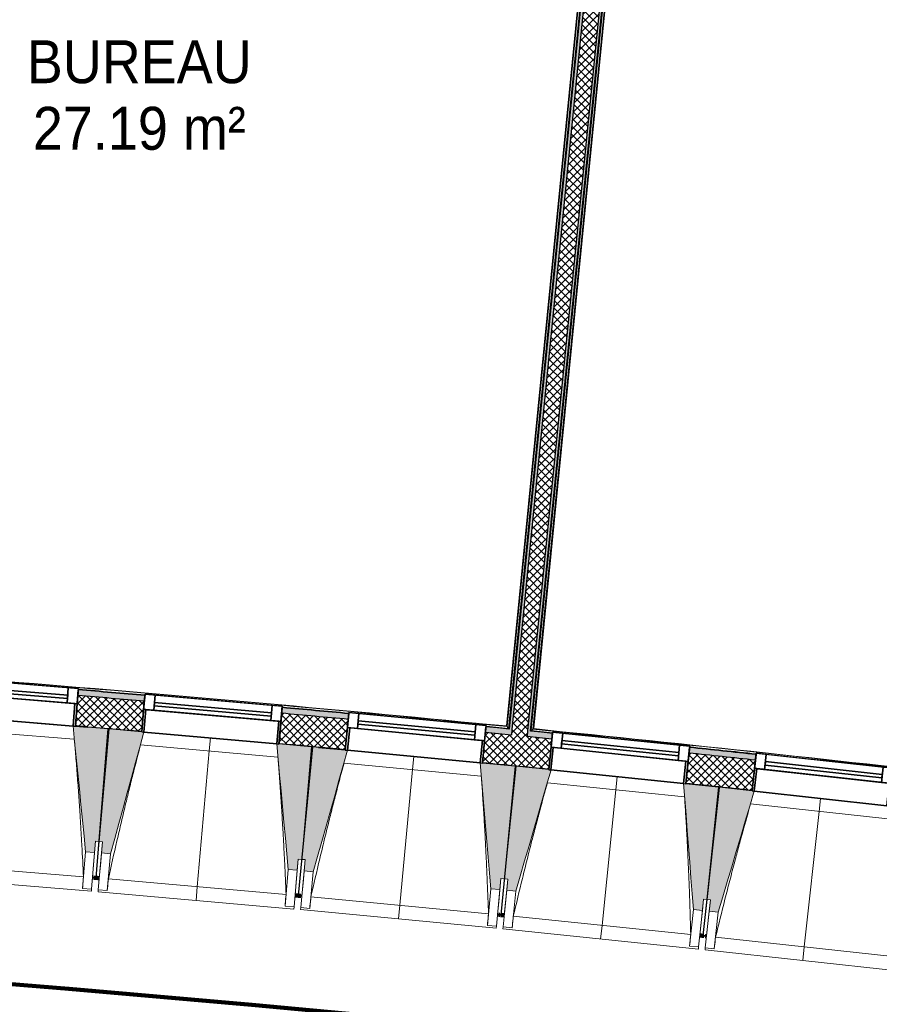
# Model space of a CAD drawing. Header units: centimetres. Extents: x -2631 to 8345, y -3715 to 485.
# Tile 8 of 82: x -1120 to -740, y -3087 to -2652. Entities that reach past the tile are written whole.
import ezdxf

# ---------------------------------------------------------------- set-up
doc = ezdxf.new("R2010")
doc.units = ezdxf.units.CM
doc.linetypes.add('Tiret_2_', pattern=[0.25, 0.125, -0.125])
for name, color, linetype, lineweight in [('0-1', 7, 'Continuous', 5), ('ANNOTATIONS-1', 7, 'Continuous', 25), ('HACHURE_C-3', 7, 'Continuous', 18), ('MENUISERIES', 7, 'Continuous', 18), ('MENUISERIES-1', 7, 'Continuous', 25), ('MUR', 7, 'Continuous', 25), ('MUR_C', 7, 'Continuous', 25), ('OSSATURE', 7, 'Continuous', 18), ('OSSATURE_C', 7, 'Continuous', 18), ('SERRU', 7, 'Continuous', 18), ('SERRU-traverse', 7, 'Continuous', 18), ('SOL', 7, 'Continuous', 25), ('Z', 7, 'Continuous', 18)]:
    doc.layers.add(name, color=color, linetype=linetype, lineweight=lineweight)
doc.layers.add('A-ANNO-NPLT', color=7, linetype='Continuous', lineweight=25, plot=False)
for name, color, linetype, lineweight, true_color in [('A-GLAZ-GLAS', 7, 'Continuous', 25, 0x5c63b1), ('ANNOTATIONS-3', 4, 'Tiret_2_', 100, 0x00ffff), ('ANNOTATIONS-6', 5, 'Continuous', 100, 0x0000ff), ('ETIQUETTE-1', 9, 'Continuous', 30, 0x808080), ('HACHURE_C-1', 7, 'Continuous', 25, 0xdadada), ('HACHURE_C-2', 7, 'Continuous', 5, 0xdadada), ('MENUISERIES-2', 7, 'Continuous', 25, 0x5c63b1), ('OSSATURE-1', 7, 'Continuous', 5, 0x787878), ('OSSATURE-2', 5, 'Continuous', 25, 0x0000ff)]:
    doc.layers.add(name, color=color, linetype=linetype, lineweight=lineweight, true_color=true_color)
doc.styles.add('Arial', font='arial.ttf', dxfattribs={"width": 0.9, "height": 19})
pattern_1 = [(45, (0, 0), (-1.767767, 1.767767), []), (135, (0, 0), (-1.767767, -1.767767), [])]

# ---------------------------------------------------------------- blocks, each defined once
blk = doc.blocks.new('XXX_VIDE FENETRE - 590-V13-2021_015_1114_DCE_1_50_Sols Chape')
at = {"layer": 'A-ANNO-NPLT'}
for p, q in [((-30.51, 0), (-30.51, -10)), ((-29.51, 0), (-30.51, 0)), ((-29.51, -10), (-29.51, 0)), ((30.51, 0), (29.51, 0)), ((29.51, 0), (29.51, -10)), ((30.51, -10), (30.51, 0)), ((-30.51, -10), (-29.51, -10)), ((-26.01, -10), (-30.51, -10)), ((-30.51, -10), (-30.51, -16.75)), ((-26.01, -16.75), (-26.01, -10)), ((26.01, -10), (26.01, -16.75)), ((30.51, -10), (26.01, -10)), ((29.51, -10), (30.51, -10)), ((30.51, -16.75), (30.51, -10)), ((-30.51, -16.75), (-26.01, -16.75)), ((26.01, -16.75), (30.51, -16.75))]:
    blk.add_line(p, q, dxfattribs=at)
at = {"layer": 'A-GLAZ-GLAS'}
for p, q in [((26.01, -12), (-26.01, -12)), ((-26.01, -12), (-26.01, -13.5)), ((26.01, -13.5), (26.01, -12)), ((-26.01, -13.5), (26.01, -13.5))]:
    blk.add_line(p, q, dxfattribs=at)
at = {"layer": 'MENUISERIES-1'}
for p, q in [((-29.51, 0), (29.51, 0)), ((29.51, 0), (-29.51, 0)), ((-30.51, -10), (-30.51, -0.07)), ((-29.51, -0.07), (-29.51, -10)), ((29.51, -10), (29.51, -0.07)), ((30.51, -0.07), (30.51, -10)), ((30.51, -10), (-30.51, -10)), ((-30.51, -16.75), (-30.51, -10)), ((-30.51, -10), (30.51, -10)), ((-29.51, -10), (29.51, -10)), ((-26.01, -10), (-26.01, -16.75)), ((26.01, -10), (-26.01, -10)), ((26.01, -16.75), (26.01, -10)), ((30.51, -10.01), (30.51, -16.75)), ((30.51, -16.75), (-30.51, -16.75)), ((-26.01, -16.75), (26.01, -16.75))]:
    blk.add_line(p, q, dxfattribs=at)
at = {"layer": 'MENUISERIES-2'}
for p, q in [((-26.01, -13.5), (-26.01, -12)), ((-26.01, -12), (26.01, -12)), ((26.01, -12), (26.01, -13.5)), ((26.01, -13.5), (-26.01, -13.5))]:
    blk.add_line(p, q, dxfattribs=at)
blk = doc.blocks.new('XXX_VIDE FENETRE - 590-389517-2021_015_1114_DCE_1_50_Sols Chape')
at = {"layer": 'A-ANNO-NPLT'}
for p, q in [((-30.51, 0), (-30.51, -10)), ((-29.51, 0), (-30.51, 0)), ((-29.51, -10), (-29.51, 0)), ((30.51, 0), (29.51, 0)), ((29.51, 0), (29.51, -10)), ((30.51, -10), (30.51, 0)), ((-30.51, -10), (-29.51, -10)), ((-26.01, -10), (-30.51, -10)), ((-30.51, -10), (-30.51, -16.75)), ((-26.01, -16.75), (-26.01, -10)), ((26.01, -10), (26.01, -16.75)), ((30.51, -10), (26.01, -10)), ((29.51, -10), (30.51, -10)), ((30.51, -16.75), (30.51, -10)), ((-30.51, -16.75), (-26.01, -16.75)), ((26.01, -16.75), (30.51, -16.75))]:
    blk.add_line(p, q, dxfattribs=at)
at = {"layer": 'A-GLAZ-GLAS'}
for p, q in [((26.01, -12), (-26.01, -12)), ((-26.01, -12), (-26.01, -13.5)), ((26.01, -13.5), (26.01, -12)), ((-26.01, -13.5), (26.01, -13.5))]:
    blk.add_line(p, q, dxfattribs=at)
at = {"layer": 'MENUISERIES-1'}
for p, q in [((-29.51, 0), (29.51, 0)), ((29.51, 0), (-29.51, 0)), ((-30.51, -10), (-30.51, -0.07)), ((-29.51, -0.07), (-29.51, -10)), ((29.51, -10), (29.51, -0.07)), ((30.51, -0.07), (30.51, -10)), ((30.51, -10), (-30.51, -10)), ((-30.51, -16.75), (-30.51, -10)), ((-30.51, -10), (30.51, -10)), ((-29.51, -10), (29.51, -10)), ((-26.01, -10), (-26.01, -16.75)), ((26.01, -10), (-26.01, -10)), ((26.01, -16.75), (26.01, -10)), ((30.51, -10), (30.51, -16.75)), ((30.51, -16.75), (-30.51, -16.75)), ((-26.01, -16.75), (26.01, -16.75))]:
    blk.add_line(p, q, dxfattribs=at)
at = {"layer": 'MENUISERIES-2'}
for p, q in [((-26.01, -13.5), (-26.01, -12)), ((-26.01, -12), (26.01, -12)), ((26.01, -12), (26.01, -13.5)), ((26.01, -13.5), (-26.01, -13.5))]:
    blk.add_line(p, q, dxfattribs=at)
blk = doc.blocks.new('Garde-corps - Garde-corps-510088-2021_015_1114_DCE_1_50_Sols Chape')
at = {"layer": 'SERRU-traverse'}
for p, q in [((-894.03, -2966.33), (-832.92, -2350.24)), ((-832.92, -2350.24), (-894.03, -2966.33)), ((-892.73, -2965.27), (-837.89, -2412.37)), ((-892.55, -2965.12), (-837.72, -2412.38)), ((-893.7, -2966.07), (-838.99, -2414.52)), ((-893.7, -2966.07), (-838.99, -2414.52)), ((-892.92, -2965.43), (-838.27, -2414.52)), ((-884.26, -2967.17), (-893.7, -2966.07)), ((-884.25, -2967.01), (-893.7, -2966.07)), ((-865.02, -2968.35), (-892.55, -2965.12)), ((-812.98, -2974.45), (-819.19, -2973.72)), ((-794.17, -2976.66), (-796, -2976.46)), ((-796, -2976.46), (-794.17, -2976.66))]:
    blk.add_line(p, q, dxfattribs=at)
at = {"layer": 'SERRU-traverse', "flags": 128}
for points in [[(-894.03, -2966.33), (-893.64, -2966.02), (-893.26, -2965.71)], [(-893.7, -2966.07), (-893.71, -2966.08), (-893.74, -2966.1), (-893.79, -2966.14), (-893.84, -2966.18), (-893.9, -2966.23), (-893.96, -2966.28), (-894.03, -2966.33)], [(-892.92, -2965.43), (-893.31, -2965.75), (-893.7, -2966.07)], [(-892.55, -2965.12), (-892.55, -2965.12), (-892.56, -2965.13), (-892.57, -2965.14), (-892.59, -2965.16), (-892.62, -2965.18), (-892.64, -2965.2), (-892.66, -2965.22), (-892.69, -2965.24), (-892.71, -2965.25), (-892.73, -2965.27)]]:
    blk.add_lwpolyline(points, dxfattribs=at)
at = {"layer": 'SERRU-traverse'}
for radius, start, end in [(12593.5, 82.312065, 84.320586), (12593.67, 83.380429, 84.319793), (12592.78, 83.868418, 84.002976)]:
    blk.add_arc((-2139.2, -15497.1), radius, start, end, dxfattribs=at)
blk = doc.blocks.new('Garde-corps - Garde-corps-510192-2021_015_1114_DCE_1_50_Sols Chape')
at = {"layer": 'SERRU-traverse'}
for p, q in [((-842.38, -2349.36), (-903.48, -2965.4)), ((-903.48, -2965.4), (-842.38, -2349.36)), ((-849.87, -2411.18), (-904.69, -2963.92)), ((-849.7, -2411.2), (-904.54, -2964.1)), ((-849.74, -2413.39), (-904.39, -2964.29)), ((-849.04, -2413.52), (-903.75, -2965.07)), ((-849.04, -2413.52), (-903.75, -2965.07)), ((-998.87, -2956.36), (-1000.69, -2956.19)), ((-1000.69, -2956.19), (-998.87, -2956.36)), ((-980.14, -2957.8), (-984.04, -2957.48)), ((-904.69, -2963.92), (-932.94, -2961.63)), ((-903.75, -2965.07), (-913.69, -2964.26)), ((-903.75, -2965.07), (-913.68, -2964.1))]:
    blk.add_line(p, q, dxfattribs=at)
at = {"layer": 'SERRU-traverse', "flags": 128}
for points in [[(-904.39, -2964.29), (-904.07, -2964.68), (-903.75, -2965.07)], [(-903.48, -2965.4), (-903.79, -2965.02), (-904.11, -2964.63)]]:
    blk.add_lwpolyline(points, dxfattribs=at)
at = {"layer": 'SERRU-traverse'}
for radius, start, end in [(12593.5, 84.373021, 86.346998), (12593.67, 84.373813, 86.346207), (12592.78, 85.104996, 85.239553), (12592.78, 84.692804, 84.827361)]:
    blk.add_arc((-2139.2, -15497.1), radius, start, end, dxfattribs=at)
for points, knots in [([(-904.69, -2963.92), (-904.69, -2963.92), (-904.69, -2963.92), (-904.68, -2963.93), (-904.67, -2963.94), (-904.66, -2963.96), (-904.65, -2963.97), (-904.63, -2963.99), (-904.62, -2964.01), (-904.6, -2964.03), (-904.58, -2964.05), (-904.56, -2964.08), (-904.55, -2964.09), (-904.54, -2964.1)], [0.075, 0.075, 0.075, 0.075, 0.15, 0.2125, 0.275, 0.35, 0.425, 0.5, 0.6, 0.7, 0.775, 0.85, 1, 1, 1, 1]), ([(-903.75, -2965.07), (-903.75, -2965.07), (-903.75, -2965.07), (-903.74, -2965.08), (-903.74, -2965.08), (-903.73, -2965.09), (-903.73, -2965.1), (-903.72, -2965.11), (-903.71, -2965.11), (-903.7, -2965.12), (-903.69, -2965.14), (-903.68, -2965.15), (-903.67, -2965.16), (-903.66, -2965.17), (-903.65, -2965.19), (-903.64, -2965.2), (-903.63, -2965.21), (-903.62, -2965.23), (-903.6, -2965.25), (-903.57, -2965.28), (-903.53, -2965.34), (-903.5, -2965.38), (-903.48, -2965.4)], [0, 0, 0, 0, 0.071429, 0.107143, 0.142857, 0.178571, 0.214286, 0.25, 0.285714, 0.321429, 0.357143, 0.392857, 0.428571, 0.464286, 0.5, 0.535714, 0.571429, 0.607143, 0.642857, 0.714286, 0.857143, 1, 1, 1, 1])]:
    blk.add_open_spline(points, degree=3, knots=knots, dxfattribs=at)
blk = doc.blocks.new('B02_ARC_rvt-1-2021_015_1114_DCE_1_50_Sols Chape')
at = {"layer": 'HACHURE_C-1'}
blk.add_hatch(color=256, dxfattribs=at).paths.add_polyline_path([(-894.03, -2966.33), (-832.79, -2348.86), (-834.02, -2348.74), (-895.27, -2966.21), (-894.65, -2966.27)])
at = {"layer": 'HACHURE_C-2'}
blk.add_hatch(color=256, dxfattribs=at).paths.add_polyline_path([(-902.24, -2965.52), (-840.99, -2348.05), (-842.23, -2347.93), (-903.48, -2965.4), (-902.86, -2965.46)])
h = blk.add_hatch(color=256, dxfattribs=at)
h.paths.add_polyline_path([(706.74, -3233), (707.31, -3230.56), (694.42, -3227.58), (693.86, -3230.02), (700.86, -3231.63)])
h.paths.add_polyline_path([(634.37, -3216.43), (634.93, -3213.99), (606.08, -3207.51), (605.54, -3209.95), (633.56, -3216.25)])
h.paths.add_polyline_path([(545.95, -3196.79), (546.49, -3194.35), (517.59, -3188.08), (517.07, -3190.52), (545.17, -3196.62)])
h.paths.add_polyline_path([(457.39, -3177.79), (457.92, -3175.35), (428.97, -3169.28), (428.47, -3171.73), (457.09, -3177.73)])
h.paths.add_polyline_path([(368.7, -3159.43), (369.2, -3156.98), (357.61, -3154.63), (357.13, -3157.09), (365.98, -3158.88)])
h.paths.add_polyline_path([(347.13, -3155.07), (347.61, -3152.62), (340.22, -3151.13), (339.73, -3153.58), (347, -3155.04)])
h.paths.add_polyline_path([(279.88, -3141.71), (280.36, -3139.26), (251.22, -3133.59), (250.77, -3136.05), (279.16, -3141.57)])
h.paths.add_polyline_path([(190.83, -3124.61), (191.28, -3122.15), (162.33, -3116.73), (161.88, -3119.19), (190.13, -3124.48)])
h.paths.add_polyline_path([(101.86, -3108.18), (102.31, -3105.73), (73.21, -3100.5), (72.77, -3102.96), (101.2, -3108.06)])
h.paths.add_polyline_path([(12.68, -3092.38), (13.11, -3089.92), (2.22, -3088.04), (1.8, -3090.5), (12.04, -3092.27)])
h.paths.add_polyline_path([(-5.1, -3089.31), (-4.68, -3086.85), (-16.03, -3084.9), (-16.45, -3087.37), (-5.29, -3089.28)])
h.paths.add_polyline_path([(-76.62, -3077.22), (-76.2, -3074.76), (-105.38, -3069.95), (-105.78, -3072.42), (-77.23, -3077.12)])
h.paths.add_polyline_path([(-166.02, -3062.71), (-165.62, -3060.24), (-194.84, -3055.64), (-195.22, -3058.11), (-166.61, -3062.61)])
h.paths.add_polyline_path([(-255.53, -3048.83), (-255.15, -3046.36), (-284.39, -3041.97), (-284.75, -3044.44), (-256.09, -3048.75)])
h.paths.add_polyline_path([(-345.13, -3035.6), (-344.77, -3033.13), (-374.04, -3028.95), (-374.39, -3031.43), (-345.66, -3035.53)])
h.paths.add_polyline_path([(-434.83, -3023.02), (-434.48, -3020.54), (-445.43, -3019.05), (-445.76, -3021.53), (-435.33, -3022.95)])
h.paths.add_polyline_path([(-452.7, -3020.59), (-452.37, -3018.11), (-463.79, -3016.57), (-464.11, -3019.05), (-452.99, -3020.55)])
h.paths.add_polyline_path([(-524.61, -3011.08), (-524.28, -3008.6), (-553.61, -3004.84), (-553.92, -3007.32), (-525.09, -3011.02)])
h.paths.add_polyline_path([(-614.48, -2999.79), (-614.17, -2997.31), (-643.53, -2993.76), (-643.82, -2996.24), (-614.93, -2999.73)])
h.paths.add_polyline_path([(-704.42, -2989.14), (-704.13, -2986.66), (-733.51, -2983.32), (-733.79, -2985.81), (-704.85, -2989.09)])
h.paths.add_polyline_path([(-794.44, -2979.14), (-794.17, -2976.66), (-823.58, -2973.54), (-823.83, -2976.02), (-794.84, -2979.1)])
h.paths.add_polyline_path([(-884.53, -2969.79), (-884.28, -2967.31), (-895.27, -2966.21), (-895.52, -2968.7), (-884.91, -2969.76)])
h.paths.add_polyline_path([(-902.48, -2968.01), (-902.24, -2965.52), (-913.7, -2964.39), (-913.94, -2966.88), (-902.86, -2967.97)])
h.paths.add_polyline_path([(-974.69, -2961.09), (-974.45, -2958.6), (-1003.9, -2955.9), (-1004.12, -2958.39), (-975.03, -2961.06)])
h.paths.add_polyline_path([(-1064.9, -2953.04), (-1064.68, -2950.55), (-1094.15, -2948.06), (-1094.35, -2950.55), (-1065.22, -2953.01)])
h.paths.add_polyline_path([(-1155.17, -2945.63), (-1154.97, -2943.14), (-1184.45, -2940.87), (-1184.64, -2943.36), (-1155.47, -2945.61)])
h.paths.add_polyline_path([(-1245.49, -2938.88), (-1245.31, -2936.39), (-1274.81, -2934.32), (-1274.97, -2936.82), (-1245.76, -2938.86)])
h.paths.add_polyline_path([(-1335.86, -2932.78), (-1335.69, -2930.28), (-1337.89, -2930.14), (-1338.05, -2932.64), (-1336.1, -2932.76)])
at = {"layer": 'HACHURE_C-3'}
h = blk.add_hatch(dxfattribs=at)
h.set_pattern_fill('FP_1', color=256, style=0, pattern_type=2)
h.set_pattern_definition(pattern_1)
h.paths.add_polyline_path([(-895.52, -2968.7), (-834.02, -2348.74), (-840.99, -2348.05), (-902.48, -2968.01), (-898.54, -2968.4)])
h = blk.add_hatch(dxfattribs=at)
h.set_pattern_fill('FP_1', color=256, style=0, pattern_type=2)
h.set_pattern_definition(pattern_1)
h.paths.add_polyline_path([(703.69, -3246.15), (706.74, -3233), (693.86, -3230.02), (690.85, -3243.18), (700.3, -3245.36)])
h.paths.add_polyline_path([(631.37, -3229.59), (634.37, -3216.43), (605.54, -3209.95), (602.63, -3223.13), (631.33, -3229.58)])
h.paths.add_polyline_path([(543.04, -3209.98), (545.95, -3196.79), (517.07, -3190.52), (514.25, -3203.73), (543.01, -3209.97)])
h.paths.add_polyline_path([(454.58, -3191), (457.39, -3177.79), (428.47, -3171.73), (425.75, -3184.96), (454.54, -3190.99)])
h.paths.add_polyline_path([(365.98, -3172.66), (368.7, -3159.43), (357.13, -3157.09), (354.51, -3170.33), (362.91, -3172.03)])
h.paths.add_polyline_path([(344.51, -3168.31), (347.13, -3155.07), (339.73, -3153.58), (337.11, -3166.82), (343.43, -3168.09)])
h.paths.add_polyline_path([(277.25, -3154.95), (279.88, -3141.71), (250.77, -3136.05), (248.34, -3149.33), (277.22, -3154.95)])
h.paths.add_polyline_path([(188.4, -3137.89), (190.83, -3124.61), (161.88, -3119.19), (159.44, -3132.47), (188.33, -3137.87)])
h.paths.add_polyline_path([(99.42, -3121.46), (101.86, -3108.18), (72.77, -3102.96), (70.43, -3116.25), (99.39, -3121.46)])
h.paths.add_polyline_path([(10.34, -3105.68), (12.68, -3092.38), (-16.45, -3087.37), (-18.69, -3100.68), (10.3, -3105.67)])
h.paths.add_polyline_path([(-78.87, -3090.53), (-76.62, -3077.22), (-105.78, -3072.42), (-107.93, -3085.74), (-78.9, -3090.53)])
h.paths.add_polyline_path([(-168.17, -3076.03), (-166.02, -3062.71), (-195.22, -3058.11), (-197.27, -3071.45), (-168.2, -3076.03)])
h.paths.add_polyline_path([(-257.58, -3062.18), (-255.53, -3048.83), (-284.75, -3044.44), (-286.71, -3057.8), (-257.61, -3062.17)])
h.paths.add_polyline_path([(-347.09, -3048.96), (-345.13, -3035.6), (-374.39, -3031.43), (-376.25, -3044.8), (-347.11, -3048.96)])
h.paths.add_polyline_path([(-436.69, -3036.39), (-434.83, -3023.02), (-464.11, -3019.05), (-465.88, -3032.44), (-436.71, -3036.39)])
h.paths.add_polyline_path([(-526.37, -3024.46), (-524.61, -3011.08), (-553.92, -3007.32), (-555.59, -3020.72), (-526.4, -3024.46)])
h.paths.add_polyline_path([(-616.15, -3013.18), (-614.48, -2999.79), (-643.82, -2996.24), (-645.39, -3009.65), (-616.17, -3013.18)])
h.paths.add_polyline_path([(-706, -3002.55), (-704.42, -2989.14), (-733.79, -2985.81), (-735.26, -2999.23), (-706.02, -3002.55)])
h.paths.add_polyline_path([(-795.92, -2992.56), (-794.44, -2979.14), (-823.83, -2976.02), (-825.2, -2989.45), (-795.94, -2992.56)])
h.paths.add_polyline_path([(-885.91, -2983.22), (-884.53, -2969.79), (-913.94, -2966.88), (-915.23, -2980.32), (-885.93, -2983.22)])
h.paths.add_polyline_path([(-975.97, -2974.53), (-974.69, -2961.09), (-1004.12, -2958.39), (-1005.3, -2971.84), (-975.98, -2974.53)])
h.paths.add_polyline_path([(-1066.09, -2966.49), (-1064.9, -2953.04), (-1094.35, -2950.55), (-1095.44, -2964.01), (-1066.1, -2966.49)])
h.paths.add_polyline_path([(-1156.26, -2959.09), (-1155.17, -2945.63), (-1184.64, -2943.36), (-1185.63, -2956.82), (-1156.27, -2959.09)])
h.paths.add_polyline_path([(-1246.49, -2952.34), (-1245.5, -2938.88), (-1274.97, -2936.82), (-1275.87, -2950.29), (-1246.5, -2952.34)])
h.paths.add_polyline_path([(-1336.76, -2946.25), (-1335.86, -2932.78), (-1340.54, -2932.48), (-1341.38, -2945.95), (-1336.77, -2946.25)])
at = {"layer": 'MUR'}
for p, q in [((-1095.44, -2964.01), (-1094.15, -2948.06)), ((-1064.68, -2950.55), (-1066.09, -2966.49)), ((-1005.3, -2971.84), (-1003.9, -2955.9)), ((-974.45, -2958.6), (-975.97, -2974.53)), ((-915.23, -2980.32), (-913.7, -2964.39)), ((-884.28, -2967.31), (-885.91, -2983.22)), ((-825.21, -2989.45), (-823.58, -2973.54)), ((-794.17, -2976.66), (-795.92, -2992.56))]:
    blk.add_line(p, q, dxfattribs=at)
at = {"layer": 'MUR_C'}
for p, q in [((-840.99, -2348.05), (-902.24, -2965.52)), ((-842.38, -2349.36), (-903.48, -2965.4)), ((-834.02, -2348.74), (-895.27, -2966.21)), ((-894.03, -2966.33), (-832.92, -2350.24)), ((-1094.15, -2948.06), (-1095.44, -2964.01)), ((-1066.09, -2966.49), (-1064.68, -2950.55)), ((-1003.9, -2955.9), (-1005.3, -2971.84)), ((-975.97, -2974.53), (-974.45, -2958.6)), ((-913.7, -2964.39), (-915.23, -2980.32)), ((-902.24, -2965.52), (-902.48, -2968.01)), ((-895.27, -2966.21), (-895.52, -2968.7)), ((-902.48, -2968.01), (-913.94, -2966.88)), ((-884.53, -2969.79), (-895.52, -2968.7)), ((-885.91, -2983.22), (-884.28, -2967.31)), ((-823.58, -2973.54), (-825.21, -2989.45)), ((-795.92, -2992.56), (-794.17, -2976.66))]:
    blk.add_line(p, q, dxfattribs=at)
at = {"layer": 'MUR_C', "flags": 128}
for points in [[(-903.48, -2965.4), (-908.59, -2964.9), (-913.7, -2964.39)], [(-884.28, -2967.31), (-889.15, -2966.82), (-894.03, -2966.33)]]:
    blk.add_lwpolyline(points, dxfattribs=at)
at = {"layer": 'MUR_C'}
for radius, start, end in [(12592.48, 85.104999, 85.23955), (12589.98, 85.105029, 85.239525), (12592.48, 84.692807, 84.827358), (12589.98, 84.692837, 84.827333), (12576.48, 85.105191, 85.239389), (12576.48, 84.692998, 84.827197), (12592.48, 83.868422, 84.002973), (12589.98, 83.868451, 84.002948), (12576.48, 84.280805, 84.415004), (12576.48, 83.868611, 84.00281)]:
    blk.add_arc((-2139.2, -15497.1), radius, start, end, dxfattribs=at)
at = {"layer": 'SOL'}
for p, q in [((-842.38, -2349.36), (-903.48, -2965.4)), ((-903.48, -2965.4), (-842.38, -2349.36)), ((-842.38, -2349.36), (-903.48, -2965.4)), ((-903.48, -2965.4), (-842.38, -2349.36)), ((-894.03, -2966.33), (-832.92, -2350.24)), ((-832.92, -2350.24), (-894.03, -2966.33)), ((-894.03, -2966.33), (-832.92, -2350.24)), ((-832.92, -2350.24), (-894.03, -2966.33)), ((-1090.06, -2964.46), (-1095.45, -2964.01)), ((-1095.45, -2964.01), (-1090.06, -2964.46)), ((-1080.53, -2965.26), (-1081, -2965.22)), ((-1081, -2965.22), (-1080.53, -2965.26)), ((-990.38, -2973.2), (-990.88, -2973.15)), ((-990.88, -2973.15), (-990.38, -2973.2)), ((-979.08, -2974.24), (-987.9, -2973.43)), ((-987.9, -2973.43), (-979.08, -2974.24)), ((-975.97, -2974.53), (-978.54, -2974.29)), ((-978.54, -2974.29), (-975.97, -2974.53)), ((-900.33, -2981.79), (-900.81, -2981.74)), ((-900.81, -2981.74), (-900.33, -2981.79)), ((-810.33, -2991.02), (-810.8, -2990.97)), ((-810.8, -2990.97), (-810.33, -2991.02))]:
    blk.add_line(p, q, dxfattribs=at)
at = {"layer": 'MENUISERIES'}
for name, p, rotation in [('XXX_VIDE FENETRE - 590-V13-2021_015_1114_DCE_1_50_Sols Chape', (-1125.86, -2961.69), 175.3659314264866), ('XXX_VIDE FENETRE - 590-389517-2021_015_1114_DCE_1_50_Sols Chape', (-1035.71, -2969.31), 174.9542969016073), ('XXX_VIDE FENETRE - 590-389517-2021_015_1114_DCE_1_50_Sols Chape', (-945.61, -2977.58), 174.5426623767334), ('XXX_VIDE FENETRE - 590-389517-2021_015_1114_DCE_1_50_Sols Chape', (-855.58, -2986.5), 174.1310278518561), ('XXX_VIDE FENETRE - 590-389517-2021_015_1114_DCE_1_50_Sols Chape', (-765.61, -2996.06), 173.7193933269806)]:
    blk.add_blockref(name, p, dxfattribs=dict(at, rotation=rotation))
at = {"layer": 'SERRU'}
for name in ['Garde-corps - Garde-corps-510192-2021_015_1114_DCE_1_50_Sols Chape', 'Garde-corps - Garde-corps-510088-2021_015_1114_DCE_1_50_Sols Chape']:
    blk.add_blockref(name, (0, 0), dxfattribs=at)
blk = doc.blocks.new('20_MUR PREFA_01 - MODULE_01 B-3165811-2021_015_1114_DCE_1_50_Sols Chape')
at = {"layer": 'Z'}
for p, q in [((0, 72.21), (0, 66.14)), ((0, 66.14), (0, 5.85)), ((0, 0.07), (0, 5.85))]:
    blk.add_line(p, q, dxfattribs=at)
blk = doc.blocks.new('B02_DC_STR_rvt-1-2021_015_1114_DCE_1_50_Sols Chape')
at = {"layer": 'OSSATURE-1'}
for points in [[(-1086.94, -3019.96), (-1086.54, -3014.98), (-1085.05, -3015.1), (-1081, -2965.25), (-1095.45, -2964.08), (-1095.45, -2964.15), (-1096.45, -2964.07), (-1090.93, -3019.64)], [(-1079.89, -3020.56), (-1065.11, -2966.71), (-1066.1, -2966.63), (-1066.1, -2966.56), (-1080.53, -2965.28), (-1084.93, -3015.1), (-1083.43, -3015.23), (-1083.87, -3020.21), (-1083.43, -3020.25)], [(-997.21, -3027.86), (-996.77, -3022.88), (-995.28, -3023.02), (-990.88, -2973.2), (-1005.31, -2971.92), (-1005.32, -2971.99), (-1006.31, -2971.9), (-1001.19, -3027.51)], [(-990.16, -3028.52), (-975.03, -2974.77), (-975.98, -2974.68), (-975.98, -2974.61), (-990.4, -2973.23), (-995.16, -3023.02), (-993.67, -3023.16), (-994.14, -3028.14), (-993.67, -3028.18)], [(-907.54, -3036.41), (-907.06, -3031.43), (-905.57, -3031.58), (-900.81, -2981.79), (-915.23, -2980.41), (-915.29, -2980.48), (-916.23, -2980.39), (-911.52, -3036.03)], [(-900.49, -3037.11), (-884.94, -2983.48), (-885.93, -2983.38), (-885.93, -2983.31), (-900.34, -2981.83), (-905.45, -3031.58), (-903.96, -3031.73), (-904.47, -3036.7), (-901.34, -3037.03)], [(-817.92, -3045.6), (-817.41, -3040.63), (-815.92, -3040.78), (-810.81, -2991.03), (-825.22, -2989.55), (-825.23, -2989.62), (-826.22, -2989.52), (-821.9, -3045.19)], [(-810.88, -3046.35), (-794.95, -2992.83), (-795.94, -2992.72), (-795.94, -2992.66), (-810.33, -2991.07), (-815.8, -3040.78), (-814.31, -3040.95), (-814.86, -3045.92), (-814.31, -3045.98)]]:
    blk.add_hatch(color=256, dxfattribs=at).paths.add_polyline_path(points)
at = {"layer": 'ANNOTATIONS-1'}
for p, q in [((-1080.53, -2965.29), (-1081, -2965.25)), ((-990.4, -2973.24), (-990.88, -2973.2)), ((-900.34, -2981.84), (-900.81, -2981.79)), ((-810.33, -2991.08), (-810.81, -2991.03))]:
    blk.add_line(p, q, dxfattribs=at)
at = {"layer": 'ANNOTATIONS-3'}
for p, q in [((-1084.86, -3031.33), (-1087.84, -3031.08)), ((-995.2, -3039.25), (-998.19, -3038.97)), ((-905.61, -3047.81), (-908.6, -3047.52)), ((-816.08, -3057.02), (-819.06, -3056.7))]:
    blk.add_line(p, q, dxfattribs=at)
at = {"layer": 'OSSATURE'}
for p, q in [((-1155.28, -2959.3), (-1096.45, -2964.07)), ((-1095.91, -2969.91), (-1156.75, -2964.98)), ((-1065.11, -2966.71), (-1006.31, -2971.9)), ((-1005.81, -2977.75), (-1066.62, -2972.38)), ((-974.99, -2974.77), (-916.23, -2980.39)), ((-915.78, -2986.24), (-976.55, -2980.43)), ((-884.94, -2983.48), (-826.22, -2989.52)), ((-825.81, -2995.37), (-886.53, -2989.13)), ((-794.95, -2992.83), (-736.28, -2999.29)), ((-735.9, -3005.15), (-796.58, -2998.47)), ((-1086.54, -3014.98), (-1087.39, -3025.43)), ((-1086.34, -3031.12), (-1084.93, -3015.1)), ((-1085.05, -3015.1), (-1086.34, -3031.13)), ((-1084.36, -3025.68), (-1083.43, -3015.23)), ((-1090.93, -3019.64), (-1092.25, -3035.88)), ((-1086.94, -3019.96), (-1088.26, -3036.2)), ((-1085.31, -3036.44), (-1083.87, -3020.21)), ((-1081.32, -3036.79), (-1079.89, -3020.56)), ((-996.77, -3022.88), (-997.69, -3033.33)), ((-996.69, -3039.02), (-995.16, -3023.02)), ((-995.28, -3023.02), (-996.69, -3039.03)), ((-994.66, -3033.6), (-993.67, -3023.16)), ((-1170.55, -3024.35), (-1091.85, -3030.73)), ((-1087.39, -3025.43), (-1087.84, -3031.01)), ((-1084.85, -3031.25), (-1084.36, -3025.68)), ((-1001.19, -3027.51), (-1002.63, -3043.74)), ((-1175.05, -3030.07), (-1088.33, -3037.1)), ((-1087.84, -3031.08), (-1087.86, -3031.22)), ((-1087.86, -3031.22), (-1086.36, -3031.34)), ((-1086.36, -3031.33), (-1086.35, -3031.2)), ((-1086.35, -3031.2), (-1086.36, -3031.34)), ((-1086.36, -3031.33), (-1084.87, -3031.46)), ((-1084.87, -3031.46), (-1084.86, -3031.33)), ((-1080.84, -3031.66), (-1002.2, -3038.6)), ((-997.21, -3027.86), (-998.64, -3044.09)), ((-995.69, -3044.35), (-994.14, -3028.14)), ((-991.71, -3044.73), (-990.16, -3028.52)), ((-907.06, -3031.43), (-908.06, -3041.87)), ((-905.57, -3031.58), (-907.1, -3047.58)), ((-907.09, -3047.57), (-905.45, -3031.58)), ((-905.03, -3042.16), (-903.96, -3031.73)), ((-1092.25, -3035.88), (-1092.25, -3035.85)), ((-1088.26, -3036.2), (-1092.25, -3035.88)), ((-1088.26, -3036.17), (-1088.33, -3037.1)), ((-997.69, -3033.33), (-998.18, -3038.9)), ((-995.19, -3039.16), (-994.66, -3033.6)), ((-911.52, -3036.03), (-913.07, -3052.25)), ((-1085.39, -3037.34), (-1085.3, -3036.41)), ((-1085.39, -3037.34), (-998.72, -3044.99)), ((-1081.32, -3036.79), (-1085.31, -3036.44)), ((-1081.32, -3036.77), (-1081.32, -3036.79)), ((-998.19, -3038.98), (-998.2, -3039.11)), ((-998.2, -3039.11), (-996.71, -3039.24)), ((-996.71, -3039.23), (-996.7, -3039.11)), ((-996.7, -3039.11), (-996.71, -3039.24)), ((-996.71, -3039.23), (-995.21, -3039.37)), ((-995.21, -3039.37), (-995.2, -3039.25)), ((-991.19, -3039.6), (-912.6, -3047.11)), ((-907.54, -3036.41), (-909.08, -3052.63)), ((-906.13, -3052.91), (-904.47, -3036.7)), ((-902.16, -3053.32), (-900.49, -3037.11)), ((-817.41, -3040.63), (-818.49, -3051.06)), ((-1002.63, -3043.74), (-1002.63, -3043.71)), ((-998.64, -3044.09), (-1002.63, -3043.74)), ((-998.64, -3044.07), (-998.72, -3044.99)), ((-995.78, -3045.25), (-995.69, -3044.33)), ((-991.71, -3044.73), (-995.69, -3044.35)), ((-991.7, -3044.71), (-991.71, -3044.73)), ((-908.06, -3041.87), (-908.59, -3047.44)), ((-905.6, -3047.72), (-905.03, -3042.16)), ((-815.92, -3040.78), (-817.57, -3056.77)), ((-817.56, -3056.76), (-815.8, -3040.78)), ((-815.46, -3051.37), (-814.31, -3040.95)), ((-995.78, -3045.25), (-909.17, -3053.53)), ((-908.6, -3047.52), (-908.61, -3047.65)), ((-908.61, -3047.65), (-907.12, -3047.79)), ((-907.12, -3047.78), (-907.1, -3047.67)), ((-907.1, -3047.67), (-907.12, -3047.79)), ((-907.12, -3047.78), (-905.62, -3047.93)), ((-905.62, -3047.93), (-905.61, -3047.82)), ((-901.6, -3048.19), (-823.07, -3056.26)), ((-821.9, -3045.19), (-823.57, -3061.39)), ((-817.92, -3045.6), (-819.59, -3061.8)), ((-816.64, -3062.11), (-814.86, -3045.92)), ((-812.67, -3062.54), (-810.88, -3046.35)), ((-913.07, -3052.25), (-913.07, -3052.22)), ((-909.08, -3052.63), (-913.07, -3052.25)), ((-909.08, -3052.6), (-909.17, -3053.53)), ((-906.23, -3053.81), (-906.13, -3052.88)), ((-902.16, -3053.32), (-906.13, -3052.91)), ((-902.15, -3053.29), (-902.16, -3053.32)), ((-818.49, -3051.06), (-819.06, -3056.62)), ((-816.07, -3056.93), (-815.46, -3051.37)), ((-906.23, -3053.81), (-819.68, -3062.7)), ((-819.07, -3056.71), (-819.08, -3056.83)), ((-819.08, -3056.83), (-817.59, -3056.98)), ((-817.59, -3056.97), (-817.57, -3056.86)), ((-817.57, -3056.86), (-817.59, -3056.98)), ((-817.59, -3056.97), (-816.09, -3057.14)), ((-816.09, -3057.14), (-816.08, -3057.02)), ((-812.08, -3057.42), (-733.6, -3066.06)), ((-823.57, -3061.39), (-823.57, -3061.37)), ((-819.59, -3061.8), (-823.57, -3061.39)), ((-819.59, -3061.78), (-819.68, -3062.7)), ((-816.74, -3063.01), (-816.64, -3062.08)), ((-812.67, -3062.54), (-816.64, -3062.11)), ((-816.74, -3063.01), (-730.26, -3072.52)), ((-812.66, -3062.52), (-812.67, -3062.54))]:
    blk.add_line(p, q, dxfattribs=at)
at = {"layer": 'OSSATURE', "flags": 128}
for points in [[(-1092.25, -3035.85), (-1092.17, -3034.83), (-1092.09, -3033.8), (-1092.01, -3032.78), (-1091.93, -3031.76), (-1091.85, -3030.73)], [(-1080.84, -3031.66), (-1080.94, -3032.68), (-1081.03, -3033.7), (-1081.13, -3034.72), (-1081.22, -3035.74), (-1081.32, -3036.77)], [(-1002.63, -3043.71), (-1002.54, -3042.69), (-1002.46, -3041.67), (-1002.37, -3040.64), (-1002.28, -3039.62), (-1002.2, -3038.6)], [(-991.19, -3039.6), (-991.3, -3040.62), (-991.4, -3041.64), (-991.5, -3042.66), (-991.6, -3043.69), (-991.7, -3044.71)], [(-913.07, -3052.22), (-912.97, -3051.2), (-912.88, -3050.18), (-912.79, -3049.15), (-912.69, -3048.13), (-912.6, -3047.11)], [(-901.6, -3048.19), (-901.71, -3049.21), (-901.82, -3050.23), (-901.93, -3051.25), (-902.04, -3052.27), (-902.15, -3053.29)], [(-823.57, -3061.37), (-823.47, -3060.35), (-823.37, -3059.33), (-823.27, -3058.3), (-823.17, -3057.28), (-823.07, -3056.26)], [(-812.08, -3057.42), (-812.19, -3058.44), (-812.31, -3059.46), (-812.43, -3060.48), (-812.54, -3061.5), (-812.66, -3062.52)]]:
    blk.add_lwpolyline(points, dxfattribs=at)
at = {"layer": 'OSSATURE'}
for points, knots in [([(-1091.85, -3030.73), (-1092.07, -3026.14), (-1092.43, -3019.26), (-1092.96, -3010.08), (-1093.42, -3002.62), (-1093.96, -2994.59), (-1094.59, -2985.99), (-1095.24, -2977.76), (-1095.7, -2972.4), (-1095.92, -2969.91)], [0, 0, 0, 0, 0.2222222, 0.3333333, 0.4444444, 0.5833333, 0.7222222, 0.8611111, 0.9816328, 0.9816328, 0.9816328, 0.9816328]), ([(-1066.61, -2972.38), (-1067.69, -2976.47), (-1069.32, -2982.79), (-1071.46, -2991.36), (-1073.23, -2998.62), (-1075.1, -3006.45), (-1077.72, -3017.64), (-1079.61, -3026.04), (-1080.84, -3031.66)], [0.0183454, 0.0183454, 0.0183454, 0.0183454, 0.2222222, 0.3333333, 0.4444444, 0.5833333, 0.7222222, 1, 1, 1, 1]), ([(-1002.2, -3038.6), (-1002.38, -3034.01), (-1002.69, -3027.12), (-1003.15, -3017.94), (-1003.56, -3010.48), (-1004.04, -3002.44), (-1004.61, -2993.83), (-1005.2, -2985.6), (-1005.62, -2980.24), (-1005.82, -2977.75)], [0, 0, 0, 0, 0.2222222, 0.3333333, 0.4444444, 0.5833333, 0.7222222, 0.8611111, 0.9816328, 0.9816328, 0.9816328, 0.9816328]), ([(-976.54, -2980.43), (-977.64, -2984.51), (-979.31, -2990.82), (-981.52, -2999.37), (-983.35, -3006.62), (-985.27, -3014.43), (-987.97, -3025.61), (-989.92, -3034), (-991.19, -3039.6)], [0.0183454, 0.0183454, 0.0183454, 0.0183454, 0.2222222, 0.3333333, 0.4444444, 0.5833333, 0.7222222, 1, 1, 1, 1]), ([(-912.6, -3047.11), (-912.75, -3042.51), (-913.01, -3035.63), (-913.41, -3026.45), (-913.76, -3018.98), (-914.19, -3010.94), (-914.69, -3002.33), (-915.22, -2994.09), (-915.6, -2988.73), (-915.79, -2986.23)], [0, 0, 0, 0, 0.2222222, 0.3333333, 0.4444444, 0.5833333, 0.7222222, 0.8611111, 0.9816328, 0.9816328, 0.9816328, 0.9816328]), ([(-886.52, -2989.13), (-887.66, -2993.2), (-889.37, -2999.49), (-891.64, -3008.03), (-893.52, -3015.26), (-895.5, -3023.06), (-898.28, -3034.22), (-900.29, -3042.6), (-901.6, -3048.19)], [0.0183454, 0.0183454, 0.0183454, 0.0183454, 0.2222222, 0.3333333, 0.4444444, 0.5833333, 0.7222222, 1, 1, 1, 1]), ([(-823.07, -3056.26), (-823.19, -3051.67), (-823.39, -3044.78), (-823.72, -3035.59), (-824.03, -3028.12), (-824.39, -3020.08), (-824.83, -3011.47), (-825.31, -3003.22), (-825.65, -2997.86), (-825.82, -2995.37)], [0, 0, 0, 0, 0.2222222, 0.3333333, 0.4444444, 0.5833333, 0.7222222, 0.8611111, 0.9816328, 0.9816328, 0.9816328, 0.9816328]), ([(-796.57, -2998.47), (-797.73, -3002.53), (-799.5, -3008.81), (-801.82, -3017.34), (-803.76, -3024.55), (-805.8, -3032.34), (-808.65, -3043.48), (-810.72, -3051.84), (-812.08, -3057.42)], [0.0183454, 0.0183454, 0.0183454, 0.0183454, 0.2222222, 0.3333333, 0.4444444, 0.5833333, 0.7222222, 1, 1, 1, 1])]:
    blk.add_open_spline(points, degree=3, knots=knots, dxfattribs=at)
at = {"layer": 'OSSATURE_C'}
for p, q in [((-1081, -2965.25), (-1095.45, -2964.08)), ((-1085.05, -3015.1), (-1081, -2965.25)), ((-1080.53, -2965.28), (-1084.93, -3015.1)), ((-1066.1, -2966.56), (-1080.53, -2965.28)), ((-990.88, -2973.2), (-1005.32, -2971.92)), ((-995.28, -3023.02), (-990.88, -2973.2)), ((-990.4, -2973.23), (-995.16, -3023.02)), ((-975.98, -2974.61), (-990.4, -2973.23)), ((-900.81, -2981.79), (-915.24, -2980.41)), ((-905.57, -3031.58), (-900.81, -2981.79)), ((-900.34, -2981.83), (-905.45, -3031.58)), ((-885.92, -2983.31), (-900.34, -2981.83)), ((-810.81, -2991.03), (-825.23, -2989.55)), ((-815.92, -3040.78), (-810.81, -2991.03)), ((-810.33, -2991.07), (-815.8, -3040.78)), ((-795.93, -2992.66), (-810.33, -2991.07)), ((-1086.94, -3019.96), (-1086.54, -3014.98)), ((-1086.54, -3014.98), (-1085.05, -3015.1)), ((-1084.93, -3015.1), (-1083.43, -3015.23)), ((-1083.43, -3015.23), (-1083.87, -3020.21)), ((-1090.93, -3019.64), (-1086.94, -3019.96)), ((-1083.87, -3020.21), (-1079.89, -3020.56)), ((-997.21, -3027.86), (-996.77, -3022.88)), ((-996.77, -3022.88), (-995.28, -3023.02)), ((-995.16, -3023.02), (-993.67, -3023.16)), ((-993.67, -3023.16), (-994.14, -3028.14)), ((-1001.19, -3027.51), (-997.21, -3027.86)), ((-994.14, -3028.14), (-990.16, -3028.52)), ((-907.54, -3036.41), (-907.06, -3031.43)), ((-907.06, -3031.43), (-905.57, -3031.58)), ((-905.45, -3031.58), (-903.96, -3031.73)), ((-903.96, -3031.73), (-904.47, -3036.7)), ((-911.52, -3036.03), (-907.54, -3036.41)), ((-904.47, -3036.7), (-900.49, -3037.11)), ((-817.92, -3045.6), (-817.41, -3040.63)), ((-817.41, -3040.63), (-815.92, -3040.78)), ((-815.8, -3040.78), (-814.31, -3040.95)), ((-814.31, -3040.95), (-814.86, -3045.92)), ((-821.9, -3045.19), (-817.92, -3045.6)), ((-814.86, -3045.92), (-810.88, -3046.35))]:
    blk.add_line(p, q, dxfattribs=at)
at = {"layer": 'OSSATURE_C', "flags": 128}
for points in [[(-1096.45, -2964), (-1095.76, -2970.96), (-1095.07, -2977.91), (-1094.38, -2984.87), (-1093.69, -2991.82), (-1093, -2998.78), (-1092.31, -3005.73), (-1091.62, -3012.69), (-1090.93, -3019.64)], [(-1079.89, -3020.56), (-1078.04, -3013.83), (-1076.19, -3007.09), (-1074.34, -3000.35), (-1072.49, -2993.61), (-1070.64, -2986.87), (-1068.79, -2980.13), (-1066.94, -2973.39), (-1065.09, -2966.65)], [(-1006.32, -2971.84), (-1005.68, -2978.8), (-1005.04, -2985.75), (-1004.4, -2992.71), (-1003.76, -2999.67), (-1003.12, -3006.63), (-1002.48, -3013.59), (-1001.84, -3020.55), (-1001.19, -3027.51)], [(-990.16, -3028.52), (-988.26, -3021.79), (-986.36, -3015.06), (-984.46, -3008.34), (-982.57, -3001.61), (-980.67, -2994.89), (-978.77, -2988.16), (-976.87, -2981.43), (-974.97, -2974.71)], [(-916.24, -2980.32), (-915.65, -2987.28), (-915.06, -2994.25), (-914.47, -3001.21), (-913.88, -3008.17), (-913.29, -3015.14), (-912.7, -3022.1), (-912.11, -3029.07), (-911.52, -3036.03)], [(-900.49, -3037.11), (-898.54, -3030.4), (-896.6, -3023.69), (-894.65, -3016.98), (-892.7, -3010.26), (-890.76, -3003.55), (-888.81, -2996.84), (-886.86, -2990.13), (-884.92, -2983.41)], [(-826.23, -2989.45), (-825.69, -2996.41), (-825.15, -3003.38), (-824.61, -3010.35), (-824.06, -3017.32), (-823.52, -3024.29), (-822.98, -3031.25), (-822.44, -3038.22), (-821.9, -3045.19)], [(-810.88, -3046.35), (-808.89, -3039.66), (-806.89, -3032.96), (-804.9, -3026.26), (-802.9, -3019.56), (-800.91, -3012.86), (-798.92, -3006.16), (-796.92, -2999.46), (-794.93, -2992.77)]]:
    blk.add_lwpolyline(points, dxfattribs=at)
at = {"layer": 'SOL'}
for p, q in [((-1095.45, -2964.08), (-1090.06, -2964.52)), ((-1081.01, -2965.31), (-1086.34, -3031.13)), ((-996.69, -3039.02), (-990.4, -2973.25)), ((-987.9, -2973.47), (-975.98, -2974.61)), ((-900.82, -2981.89), (-907.1, -3047.58)), ((-817.56, -3056.76), (-810.34, -2991.17)), ((-1086.34, -3031.13), (-1087.84, -3031.01)), ((-1087.84, -3031.01), (-1087.84, -3031.08)), ((-1084.86, -3031.33), (-1087.84, -3031.08)), ((-1087.84, -3031.08), (-1084.85, -3031.33)), ((-995.2, -3039.25), (-998.19, -3038.97)), ((-998.19, -3038.97), (-995.2, -3039.25)), ((-995.19, -3039.16), (-996.69, -3039.02)), ((-995.2, -3039.25), (-995.19, -3039.16)), ((-908.59, -3047.44), (-908.6, -3047.52)), ((-908.6, -3047.52), (-905.61, -3047.81)), ((-907.1, -3047.58), (-908.59, -3047.44)), ((-819.07, -3056.7), (-816.08, -3057.02)), ((-816.07, -3056.93), (-817.56, -3056.76)), ((-816.08, -3057.02), (-816.07, -3056.93))]:
    blk.add_line(p, q, dxfattribs=at)
at = {"layer": 'OSSATURE-2'}
for p, rotation in [((-1035.7, -2969.24), 174.9542969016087), ((-945.61, -2977.51), 174.5426623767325), ((-855.57, -2986.43), 174.1310278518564), ((-765.6, -2995.99), 173.7193933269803)]:
    blk.add_blockref('20_MUR PREFA_01 - MODULE_01 B-3165811-2021_015_1114_DCE_1_50_Sols Chape', p, dxfattribs=dict(at, rotation=rotation))

msp = doc.modelspace()

# ---------------------------------------------------------------- linework, layer by layer
at = {"layer": 'ANNOTATIONS-6'}
msp.add_arc((-2142.864, -15518.971), 12482.382, 71.0193254, 86.9438224, dxfattribs=at)

# ---------------------------------------------------------------- block references
at = {"layer": '0-1'}
for name in ['B02_DC_STR_rvt-1-2021_015_1114_DCE_1_50_Sols Chape', 'B02_ARC_rvt-1-2021_015_1114_DCE_1_50_Sols Chape']:
    msp.add_blockref(name, (0, 0), dxfattribs=at)

# ---------------------------------------------------------------- texts
at = {"layer": 'ETIQUETTE-1', "char_height": 19, "attachment_point": 1, "style": 'Arial'}
for s, insert, width in [('BUREAU', (-1116.947, -2660.632), 120.13287), ('27.19 m²', (-1114.268, -2690.067), 113.27844)]:
    msp.add_mtext(s, dxfattribs=dict(at, insert=insert, width=width))

doc.saveas('drawing.dxf')
